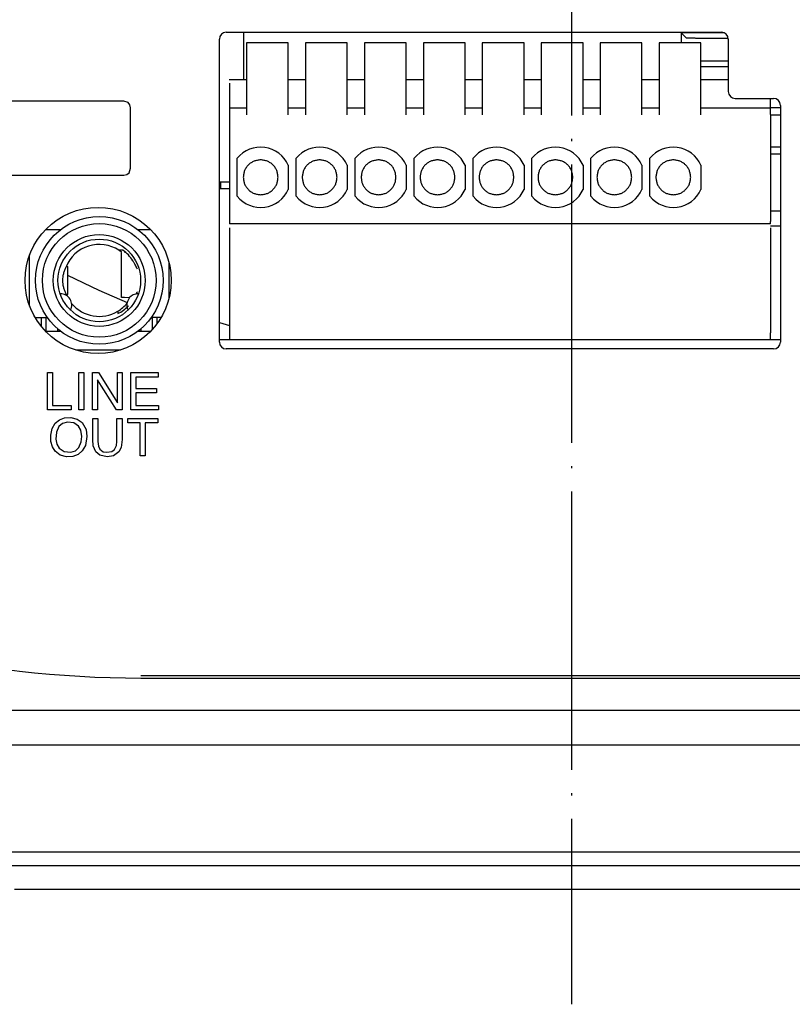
# Model space of a CAD drawing. Header units: inches. Extents: x -119 to 916, y -375 to 403.
# Tile 16 of 24: x 814 to 847, y -72 to -30. Entities that reach past the tile are written whole.
import ezdxf

# ---------------------------------------------------------------- set-up
doc = ezdxf.new("R2010")
doc.units = ezdxf.units.IN
doc.linetypes.add('DOT_CENTER', pattern=[14, 12, -1, 0, -1])
doc.layers.add('1', color=7, linetype='Continuous')

msp = doc.modelspace()

# ---------------------------------------------------------------- linework, layer by layer
at = {"color": 7, "linetype": 'Continuous'}
for p, q in [((822.8613, -30.55), (844.1913, -30.55)), ((823.6113, -32.6), (823.6113, -30.55)), ((822.5613, -43.9), (822.5613, -30.85)), ((844.3067, -30.5731), (842.4644, -30.5731)), ((842.4644, -30.5731), (842.6742, -30.7828)), ((842.4644, -30.5731), (842.4644, -30.9978)), ((843.674, -30.8), (844.4872, -30.8)), ((844.4913, -30.85), (844.4913, -33.1)), ((823.7313, -30.9978), (823.7313, -34.1011)), ((825.5313, -30.9978), (823.7313, -30.9978)), ((825.5313, -34.1011), (825.5313, -30.9978)), ((828.0713, -30.9978), (826.2713, -30.9978)), ((826.2713, -30.9978), (826.2713, -34.1011)), ((828.0713, -34.1011), (828.0713, -30.9978)), ((828.8113, -30.9978), (828.8113, -34.1011)), ((830.6113, -30.9978), (828.8113, -30.9978)), ((830.6113, -34.1011), (830.6113, -30.9978)), ((831.3513, -30.9978), (831.3513, -34.1011)), ((833.1513, -30.9978), (831.3513, -30.9978)), ((833.1513, -34.1011), (833.1513, -30.9978)), ((833.8913, -30.9978), (833.8913, -34.1011)), ((835.6913, -30.9978), (833.8913, -30.9978)), ((835.6913, -34.1011), (835.6913, -30.9978)), ((838.2313, -30.9978), (836.4313, -30.9978)), ((836.4313, -30.9978), (836.4313, -34.1011)), ((838.2313, -34.1011), (838.2313, -30.9978)), ((838.9713, -30.9978), (838.9713, -34.1011)), ((840.7713, -30.9978), (838.9713, -30.9978)), ((840.7713, -34.1011), (840.7713, -30.9978)), ((843.3113, -30.9978), (841.5113, -30.9978)), ((841.5113, -30.9978), (841.5113, -34.1011)), ((843.3113, -34.1011), (843.3113, -30.9978)), ((844.4913, -31.8), (843.674, -31.8)), ((843.3113, -32.0269), (844.4913, -32.0269)), ((823.7313, -32.6), (822.9901, -32.6)), ((826.2713, -32.6), (825.5313, -32.6)), ((828.8113, -32.6), (828.0713, -32.6)), ((831.3513, -32.6), (830.6113, -32.6)), ((833.8913, -32.6), (833.1513, -32.6)), ((836.4313, -32.6), (835.6913, -32.6)), ((838.9713, -32.6), (838.2313, -32.6)), ((841.5113, -32.6), (840.7713, -32.6)), ((844.4913, -32.6), (843.3113, -32.6)), ((822.9913, -32.7482), (822.9913, -33.8)), ((818.4385, -33.5128), (802.9373, -33.5128)), ((844.7913, -33.4), (846.4413, -33.4)), ((846.3113, -33.8), (846.3113, -33.4)), ((818.7389, -36.4135), (818.7389, -33.8132)), ((822.9913, -33.8), (822.9913, -34.1)), ((822.9913, -33.8), (823.7313, -33.8)), ((825.5313, -33.8), (826.2713, -33.8)), ((828.0713, -33.8), (828.8113, -33.8)), ((830.6113, -33.8), (831.3513, -33.8)), ((833.1513, -33.8), (833.8913, -33.8)), ((835.6913, -33.8), (836.4313, -33.8)), ((838.2313, -33.8), (838.9713, -33.8)), ((840.7713, -33.8), (841.5113, -33.8)), ((843.3113, -33.8), (846.3113, -33.8)), ((846.7413, -33.8), (846.3113, -33.8)), ((846.7413, -33.7), (846.7413, -43.9)), ((822.9913, -34.1), (822.9913, -38.7)), ((846.3113, -34.1), (846.3113, -38.7)), ((846.3113, -34.1011), (846.7413, -34.1011)), ((846.7413, -35.4989), (846.3113, -35.4989)), ((823.3313, -37.6185), (823.3313, -35.9815)), ((825.8713, -37.6185), (825.8713, -35.9815)), ((828.4113, -37.6185), (828.4113, -35.9815)), ((830.9513, -37.6185), (830.9513, -35.9815)), ((833.4913, -37.6185), (833.4913, -35.9815)), ((836.0313, -37.6185), (836.0313, -35.9815)), ((838.5713, -37.6185), (838.5713, -35.9815)), ((841.1113, -37.6185), (841.1113, -35.9815)), ((846.7413, -35.8), (846.3113, -35.8)), ((825.5313, -36.2766), (825.5313, -37.3233)), ((828.0713, -36.2766), (828.0713, -37.3233)), ((830.6113, -36.2766), (830.6113, -37.3233)), ((833.1513, -36.2766), (833.1513, -37.3233)), ((835.6913, -36.2766), (835.6913, -37.3233)), ((838.2313, -36.2766), (838.2313, -37.3233)), ((840.7713, -36.2766), (840.7713, -37.3233)), ((843.3113, -36.2766), (843.3113, -37.3233)), ((802.9373, -36.7125), (818.4385, -36.7125)), ((822.5613, -37), (822.9913, -37)), ((822.9913, -37.3), (822.5613, -37.3)), ((822.6113, -37), (822.6113, -37.3)), ((822.6113, -37), (822.6113, -37.3)), ((846.7413, -38.265), (846.3113, -38.265)), ((846.3113, -38.8), (822.9913, -38.8)), ((822.9913, -38.975), (822.9913, -43.5)), ((846.7413, -38.9), (846.3113, -38.9)), ((846.3113, -38.975), (846.3113, -43.5)), ((815.0826, -39.0449), (815.7371, -39.0449)), ((819.0371, -39.0449), (819.5915, -39.0449)), ((814.3871, -42.3494), (814.3871, -40.1403)), ((818.4055, -39.9449), (818.2312, -39.9449)), ((818.3371, -40.0425), (818.3371, -41.9742)), ((818.5325, -40.0449), (818.4672, -40.0449)), ((815.9579, -40.6449), (816.0371, -40.6449)), ((816.0371, -41.8449), (816.0371, -40.6449)), ((819.0318, -40.7525), (819.0182, -40.7369)), ((820.3871, -40.4575), (820.3871, -42.0323)), ((815.9832, -41.9017), (815.9531, -41.8332)), ((815.9579, -41.8449), (816.0371, -41.8449)), ((818.4672, -41.973), (818.695, -41.9859)), ((819.0182, -41.7528), (819.0318, -41.7372)), ((820.3871, -41.8801), (820.422, -41.882)), ((814.6237, -42.8449), (815.1505, -42.8449)), ((814.8871, -42.8449), (814.8871, -43.2248)), ((815.0871, -42.8449), (815.0871, -43.4449)), ((818.1861, -42.5731), (818.1861, -42.6753)), ((820.0505, -42.8449), (819.6237, -42.8449)), ((819.6871, -43.3425), (819.6871, -42.8449)), ((819.8871, -43.0942), (819.8871, -42.8449)), ((822.5613, -43.0617), (822.9913, -43.1917)), ((815.5871, -43.4449), (815.0826, -43.4449)), ((815.5871, -43.3239), (815.5871, -43.4449)), ((815.7371, -43.4449), (815.5871, -43.4449)), ((819.1871, -43.4449), (819.0371, -43.4449)), ((819.1871, -43.4449), (819.1871, -43.3239)), ((819.5915, -43.4449), (819.1871, -43.4449)), ((822.9913, -43.8), (822.5613, -43.8)), ((846.3113, -43.8), (822.9913, -43.8)), ((846.7413, -43.8), (846.3113, -43.8)), ((818.2976, -44.2449), (816.3766, -44.2449)), ((846.4413, -44.2), (822.8613, -44.2)), ((815.1491, -45.2178), (815.3672, -45.2178)), ((815.1491, -46.8211), (815.1491, -45.2178)), ((815.3672, -45.2178), (815.3672, -46.631)), ((816.4992, -45.2178), (816.718, -45.2178)), ((816.4992, -46.8211), (816.4992, -45.2178)), ((816.718, -45.2178), (816.718, -46.8211)), ((817.0983, -45.2178), (817.356, -45.2178)), ((817.0983, -46.8211), (817.0983, -45.2178)), ((817.356, -45.2178), (818.1656, -46.518)), ((818.1656, -46.518), (818.1656, -45.2178)), ((818.1656, -45.2178), (818.373, -45.2178)), ((818.373, -45.2178), (818.373, -46.8211)), ((818.752, -45.2178), (819.9192, -45.2178)), ((818.752, -46.8211), (818.752, -45.2178)), ((819.9192, -45.2178), (819.9192, -45.4142)), ((818.1288, -46.8211), (817.3078, -45.5237)), ((817.3078, -45.5237), (817.3078, -46.8211)), ((819.9192, -45.4142), (818.9625, -45.4142)), ((818.9625, -45.4142), (818.9625, -45.902)), ((818.9625, -45.902), (819.8472, -45.902)), ((819.8472, -46.0866), (818.9625, -46.0866)), ((818.9625, -46.0866), (818.9625, -46.631)), ((819.8472, -45.902), (819.8472, -46.0866)), ((815.3672, -46.631), (816.1795, -46.631)), ((816.1795, -46.631), (816.1795, -46.8211)), ((818.9625, -46.631), (819.9367, -46.631)), ((819.9367, -46.631), (819.9367, -46.8211)), ((816.1795, -46.8211), (815.1491, -46.8211)), ((816.718, -46.8211), (816.4992, -46.8211)), ((817.3078, -46.8211), (817.0983, -46.8211)), ((818.373, -46.8211), (818.1288, -46.8211)), ((819.9367, -46.8211), (818.752, -46.8211)), ((817.1025, -48.0979), (817.1025, -47.1946)), ((817.1025, -47.1946), (817.3247, -47.1946)), ((817.3247, -47.1946), (817.3247, -48.1868)), ((818.146, -48.1868), (818.146, -47.1946)), ((818.146, -47.1946), (818.3661, -47.1946)), ((818.3661, -47.1946), (818.3661, -48.0979)), ((818.6114, -47.3854), (818.6114, -47.1946)), ((818.6114, -47.1946), (819.913, -47.1946)), ((819.153, -47.3854), (818.6114, -47.3854)), ((819.153, -48.7986), (819.153, -47.3854)), ((819.913, -47.3854), (819.3714, -47.3854)), ((819.3714, -47.3854), (819.3714, -48.7986)), ((819.913, -47.1946), (819.913, -47.3854)), ((819.3714, -48.7986), (819.153, -48.7986)), ((819.1744, -58.38), (856.2829, -58.38)), ((856.2828, -58.28), (819.1746, -58.28)), ((870.7303, -59.78), (804.7271, -59.78)), ((804.7398, -61.2667), (870.7175, -61.2667)), ((804.7288, -65.8701), (870.7285, -65.8701)), ((804.4094, -66.4564), (871.0479, -66.4564)), ((861.7287, -67.5), (813.7287, -67.5))]:
    msp.add_line(p, q, dxfattribs=at)
for points in [[(818.7388, -33.8132), (818.7095, -33.6837), (818.6304, -33.5823), (818.4385, -33.5128)], [(818.4385, -36.7125), (818.5681, -36.6833), (818.6695, -36.6047), (818.7389, -36.4135)], [(818.5967, -42.2141), (817.3778, -41.6745), (816.0371, -41.032)], [(815.4894, -48.6084), (815.3701, -48.4192), (815.3054, -48.1871), (815.2956, -47.918), (815.3553, -47.6312), (815.4919, -47.3985)], [(815.4918, -47.3985), (815.6705, -47.2486), (815.8934, -47.1677), (816.1584, -47.155), (816.4401, -47.2211), (816.655, -47.3723)], [(816.4981, -47.5315), (816.295, -47.3817), (816.0173, -47.3484), (815.8081, -47.4089), (815.6514, -47.5474)], [(816.6549, -47.3723), (816.8174, -47.6655), (816.8565, -47.9704)], [(815.6513, -47.5474), (815.5456, -47.7835), (815.5221, -48.0866), (815.5634, -48.305), (815.6579, -48.4755)], [(816.6356, -47.9732), (816.5926, -47.7009), (816.4982, -47.5315)], [(816.5095, -48.4445), (816.6112, -48.2075), (816.6357, -47.9732)], [(816.8564, -47.9704), (816.7931, -48.354), (816.655, -48.5912)], [(817.2358, -48.6374), (817.1283, -48.3795), (817.1025, -48.0979)], [(817.3244, -48.1868), (817.3524, -48.3931), (817.4125, -48.5147)], [(818.0474, -48.5299), (818.1269, -48.365), (818.146, -48.1868)], [(818.3661, -48.0979), (818.3252, -48.4444), (818.2352, -48.6374)], [(816.6549, -48.5912), (816.4732, -48.7451), (816.2461, -48.8285), (815.9795, -48.8414), (815.7025, -48.7705), (815.4895, -48.6084)], [(815.6579, -48.4755), (815.8672, -48.6182), (816.1563, -48.6495), (816.3586, -48.5872), (816.5096, -48.4445)], [(817.7335, -48.8406), (817.4074, -48.7767), (817.2358, -48.6374)], [(817.4124, -48.5147), (817.5571, -48.626), (817.7157, -48.6525)], [(817.7155, -48.6525), (817.9304, -48.6142), (818.0475, -48.5299)], [(818.2351, -48.6374), (818.0024, -48.8011), (817.7336, -48.8406)]]:
    msp.add_lwpolyline(points, dxfattribs=at)
for centre, radius in [((817.3371, -41.2449), 3.15), ((817.3871, -41.2449), 2.75), ((817.3871, -41.2449), 2.45), ((817.3871, -41.2449), 1.98), ((817.3871, -41.2449), 1.78)]:
    msp.add_circle(centre, radius, dxfattribs=at)
for centre, radius, start, end in [((822.8613, -30.85), 0.3, 90, 180), ((844.1913, -30.85), 0.3, 0, 90), ((844.7913, -33.1), 0.3, 180, 270), ((846.4413, -33.7), 0.3, 0, 90), ((824.3413, -36.8), 1.3, 23.73959, 140.97971), ((826.8813, -36.8), 1.3, 23.73959, 140.97971), ((829.4213, -36.8), 1.3, 23.73959, 140.97971), ((831.9613, -36.8), 1.3, 23.73959, 140.97971), ((834.5013, -36.8), 1.3, 23.73959, 140.97971), ((837.0413, -36.8), 1.3, 23.73959, 140.97971), ((839.5813, -36.8), 1.3, 23.73959, 140.97971), ((842.1213, -36.8), 1.3, 23.73959, 140.97971), ((824.3413, -36.8), 1.3, 219.02029, 336.26041), ((826.8813, -36.8), 1.3, 219.02029, 336.26041), ((829.4213, -36.8), 1.3, 219.02029, 336.26041), ((831.9613, -36.8), 1.3, 219.02029, 336.26041), ((834.5013, -36.8), 1.3, 219.02029, 336.26041), ((837.0413, -36.8), 1.3, 219.02029, 336.26041), ((839.5813, -36.8), 1.3, 219.02029, 336.26041), ((842.1213, -36.8), 1.3, 219.02029, 336.26041), ((817.3871, -41.2449), 1.55, 57.00411, 157.69269), ((817.3871, -41.2449), 1.55, 51.44298, 57.00411), ((819.1744, -12.38), 46, 218.34227, 270), ((815.7125, -42.3072), 0.4875, 333.62418, 90.06132), ((819.0616, -42.3072), 0.4875, 116.39567, 206.41211), ((819.0616, -42.3072), 0.4875, 88.82102, 116.39567), ((817.3871, -41.2449), 1.55, 219.70926, 301.0298), ((817.3871, -41.2449), 1.55, 301.0298, 320.73197), ((822.8613, -43.9), 0.3, 180, 270), ((846.4413, -43.9), 0.3, 270, 0)]:
    msp.add_arc(centre, radius, start, end, dxfattribs=at)
for points, knots in [([(842.6742, -30.7828), (842.6852, -30.7846), (842.7071, -30.7881), (842.7421, -30.7887), (842.7787, -30.7902), (842.8212, -30.7917), (842.8681, -30.793), (842.9232, -30.7941), (842.982, -30.7951), (843.0479, -30.7962), (843.117, -30.7971), (843.1917, -30.7978), (843.2689, -30.7985), (843.3762, -30.7992), (843.5113, -30.7999), (843.6198, -30.7999), (843.674, -30.8)], [0, 0, 0, 0, 0.0332686, 0.0666003, 0.1048477, 0.1430623, 0.1942989, 0.2455502, 0.3082566, 0.3709573, 0.4432168, 0.5154782, 0.5951017, 0.6747245, 0.8375095, 1.0002944, 1.0002944, 1.0002944, 1.0002944]), ([(843.674, -31.8), (843.6123, -31.8), (843.4887, -31.8001), (843.3651, -31.8009), (843.3033, -31.8012)], [0, 0, 0, 0, 0.18537392, 0.3707478, 0.3707478, 0.3707478, 0.3707478]), ([(846.3113, -34.1), (846.3113, -34.0805), (846.3113, -34.0422), (846.3113, -33.9867), (846.3113, -33.9355), (846.3113, -33.8904), (846.3113, -33.8536), (846.3113, -33.8269), (846.3113, -33.8102), (846.3113, -33.8026), (846.3113, -33.8)], [0, 0, 0, 0, 0.05857609, 0.114806, 0.16650461, 0.21213293, 0.24999933, 0.2771616, 0.29206973, 0.29999763, 0.29999763, 0.29999763, 0.29999763]), ([(824.3413, -36.05), (824.2924, -36.0556), (824.1953, -36.0667), (824.052, -36.1013), (823.9215, -36.1713), (823.808, -36.2666), (823.7126, -36.3802), (823.6427, -36.5106), (823.608, -36.654), (823.5969, -36.7511), (823.5913, -36.8)], [0, 0, 0, 0, 0.1477746, 0.2932053, 0.4392066, 0.5874465, 0.7356856, 0.8816862, 1.027116, 1.1748896, 1.1748896, 1.1748896, 1.1748896]), ([(825.0913, -36.8), (825.0858, -36.7511), (825.0747, -36.654), (825.04, -36.5106), (824.9701, -36.3802), (824.8747, -36.2666), (824.7612, -36.1713), (824.6307, -36.1013), (824.4874, -36.0667), (824.3903, -36.0556), (824.3413, -36.05)], [0, 0, 0, 0, 0.1477736, 0.2932034, 0.439204, 0.5874431, 0.7356829, 0.8816843, 1.0271145, 1.1748887, 1.1748887, 1.1748887, 1.1748887]), ([(826.8813, -36.05), (826.8324, -36.0556), (826.7353, -36.0667), (826.592, -36.1013), (826.4615, -36.1713), (826.348, -36.2666), (826.2526, -36.3802), (826.1827, -36.5106), (826.148, -36.654), (826.1369, -36.7511), (826.1313, -36.8)], [0, 0, 0, 0, 0.1477746, 0.2932053, 0.4392066, 0.5874465, 0.7356856, 0.8816862, 1.027116, 1.1748896, 1.1748896, 1.1748896, 1.1748896]), ([(827.6313, -36.8), (827.6258, -36.7511), (827.6147, -36.654), (827.58, -36.5106), (827.5101, -36.3802), (827.4147, -36.2666), (827.3012, -36.1713), (827.1707, -36.1013), (827.0274, -36.0667), (826.9303, -36.0556), (826.8813, -36.05)], [0, 0, 0, 0, 0.1477736, 0.2932034, 0.439204, 0.5874431, 0.7356829, 0.8816843, 1.0271145, 1.1748887, 1.1748887, 1.1748887, 1.1748887]), ([(829.4213, -36.05), (829.3724, -36.0556), (829.2753, -36.0667), (829.132, -36.1013), (829.0015, -36.1713), (828.888, -36.2666), (828.7926, -36.3802), (828.7227, -36.5106), (828.688, -36.654), (828.6769, -36.7511), (828.6713, -36.8)], [0, 0, 0, 0, 0.1477746, 0.2932053, 0.4392066, 0.5874465, 0.7356856, 0.8816862, 1.027116, 1.1748896, 1.1748896, 1.1748896, 1.1748896]), ([(830.1713, -36.8), (830.1658, -36.7511), (830.1547, -36.654), (830.12, -36.5106), (830.0501, -36.3802), (829.9547, -36.2666), (829.8412, -36.1713), (829.7107, -36.1013), (829.5674, -36.0667), (829.4703, -36.0556), (829.4213, -36.05)], [0, 0, 0, 0, 0.1477736, 0.2932034, 0.439204, 0.5874431, 0.7356829, 0.8816843, 1.0271145, 1.1748887, 1.1748887, 1.1748887, 1.1748887]), ([(831.9613, -36.05), (831.9124, -36.0556), (831.8153, -36.0667), (831.672, -36.1013), (831.5415, -36.1713), (831.428, -36.2666), (831.3326, -36.3802), (831.2627, -36.5106), (831.228, -36.654), (831.2169, -36.7511), (831.2113, -36.8)], [0, 0, 0, 0, 0.1477746, 0.2932053, 0.4392067, 0.5874465, 0.7356853, 0.8816857, 1.0271156, 1.1748892, 1.1748892, 1.1748892, 1.1748892]), ([(832.7113, -36.8), (832.7058, -36.7511), (832.6947, -36.654), (832.66, -36.5106), (832.5901, -36.3802), (832.4947, -36.2666), (832.3812, -36.1713), (832.2507, -36.1013), (832.1074, -36.0667), (832.0103, -36.0556), (831.9613, -36.05)], [0, 0, 0, 0, 0.1477736, 0.2932034, 0.4392039, 0.5874428, 0.7356828, 0.8816845, 1.0271147, 1.1748888, 1.1748888, 1.1748888, 1.1748888]), ([(834.5013, -36.05), (834.4524, -36.0556), (834.3553, -36.0667), (834.212, -36.1013), (834.0815, -36.1713), (833.968, -36.2666), (833.8726, -36.3802), (833.8027, -36.5106), (833.768, -36.654), (833.7569, -36.7511), (833.7513, -36.8)], [0, 0, 0, 0, 0.1477743, 0.2932048, 0.4392062, 0.5874461, 0.735685, 0.8816855, 1.0271153, 1.1748889, 1.1748889, 1.1748889, 1.1748889]), ([(835.2513, -36.8), (835.2458, -36.7511), (835.2347, -36.654), (835.2, -36.5106), (835.1301, -36.3802), (835.0347, -36.2666), (834.9212, -36.1713), (834.7907, -36.1013), (834.6474, -36.0667), (834.5503, -36.0556), (834.5013, -36.05)], [0, 0, 0, 0, 0.1477736, 0.2932035, 0.439204, 0.5874429, 0.7356827, 0.8816841, 1.0271146, 1.1748889, 1.1748889, 1.1748889, 1.1748889]), ([(837.0413, -36.05), (836.9924, -36.0556), (836.8953, -36.0667), (836.752, -36.1013), (836.6215, -36.1713), (836.508, -36.2666), (836.4126, -36.3802), (836.3427, -36.5106), (836.308, -36.654), (836.2969, -36.7511), (836.2913, -36.8)], [0, 0, 0, 0, 0.1477743, 0.2932048, 0.4392062, 0.5874461, 0.735685, 0.8816855, 1.0271153, 1.1748889, 1.1748889, 1.1748889, 1.1748889]), ([(837.7913, -36.8), (837.7858, -36.7511), (837.7747, -36.654), (837.74, -36.5106), (837.6701, -36.3802), (837.5747, -36.2666), (837.4612, -36.1713), (837.3307, -36.1013), (837.1874, -36.0667), (837.0903, -36.0556), (837.0413, -36.05)], [0, 0, 0, 0, 0.1477736, 0.2932034, 0.4392039, 0.5874428, 0.7356827, 0.8816841, 1.0271146, 1.1748889, 1.1748889, 1.1748889, 1.1748889]), ([(839.5813, -36.05), (839.5324, -36.0556), (839.4353, -36.0667), (839.292, -36.1013), (839.1615, -36.1713), (839.048, -36.2666), (838.9526, -36.3802), (838.8827, -36.5106), (838.848, -36.654), (838.8369, -36.7511), (838.8313, -36.8)], [0, 0, 0, 0, 0.1477743, 0.2932047, 0.4392062, 0.5874462, 0.735685, 0.8816855, 1.0271154, 1.174889, 1.174889, 1.174889, 1.174889]), ([(840.3313, -36.8), (840.3258, -36.7511), (840.3147, -36.654), (840.28, -36.5106), (840.2101, -36.3802), (840.1147, -36.2666), (840.0012, -36.1713), (839.8707, -36.1013), (839.7274, -36.0667), (839.6303, -36.0556), (839.5813, -36.05)], [0, 0, 0, 0, 0.1477736, 0.2932034, 0.4392039, 0.5874428, 0.7356828, 0.8816842, 1.0271146, 1.1748889, 1.1748889, 1.1748889, 1.1748889]), ([(842.1213, -36.05), (842.0724, -36.0556), (841.9753, -36.0667), (841.832, -36.1013), (841.7015, -36.1713), (841.588, -36.2666), (841.4926, -36.3802), (841.4227, -36.5106), (841.388, -36.654), (841.3769, -36.7511), (841.3713, -36.8)], [0, 0, 0, 0, 0.1477743, 0.2932047, 0.4392062, 0.5874461, 0.735685, 0.8816855, 1.0271154, 1.174889, 1.174889, 1.174889, 1.174889]), ([(842.8713, -36.8), (842.8658, -36.7511), (842.8547, -36.654), (842.82, -36.5106), (842.7501, -36.3802), (842.6547, -36.2666), (842.5412, -36.1713), (842.4107, -36.1013), (842.2674, -36.0667), (842.1703, -36.0556), (842.1213, -36.05)], [0, 0, 0, 0, 0.1477736, 0.2932034, 0.4392039, 0.5874428, 0.7356827, 0.8816841, 1.0271146, 1.1748889, 1.1748889, 1.1748889, 1.1748889]), ([(823.5913, -36.8), (823.5969, -36.8489), (823.608, -36.946), (823.6427, -37.0893), (823.7126, -37.2198), (823.808, -37.3334), (823.9215, -37.4287), (824.052, -37.4987), (824.1953, -37.5333), (824.2924, -37.5444), (824.3413, -37.55)], [0, 0, 0, 0, 0.1477735, 0.2932034, 0.4392042, 0.5874431, 0.7356817, 0.8816822, 1.0271135, 1.1748881, 1.1748881, 1.1748881, 1.1748881]), ([(824.3413, -37.55), (824.3903, -37.5444), (824.4874, -37.5333), (824.6307, -37.4987), (824.7612, -37.4287), (824.8747, -37.3334), (824.9701, -37.2198), (825.04, -37.0893), (825.0747, -36.946), (825.0858, -36.8489), (825.0913, -36.8)], [0, 0, 0, 0, 0.1477742, 0.293205, 0.4392056, 0.5874441, 0.735683, 0.8816838, 1.0271137, 1.1748872, 1.1748872, 1.1748872, 1.1748872]), ([(826.1313, -36.8), (826.1369, -36.8489), (826.148, -36.946), (826.1827, -37.0893), (826.2526, -37.2198), (826.348, -37.3334), (826.4615, -37.4287), (826.592, -37.4987), (826.7353, -37.5333), (826.8324, -37.5444), (826.8813, -37.55)], [0, 0, 0, 0, 0.1477735, 0.2932034, 0.4392042, 0.5874431, 0.7356817, 0.8816822, 1.0271135, 1.1748881, 1.1748881, 1.1748881, 1.1748881]), ([(826.8813, -37.55), (826.9303, -37.5444), (827.0274, -37.5333), (827.1707, -37.4987), (827.3012, -37.4287), (827.4147, -37.3334), (827.5101, -37.2198), (827.58, -37.0893), (827.6147, -36.946), (827.6258, -36.8489), (827.6313, -36.8)], [0, 0, 0, 0, 0.1477742, 0.293205, 0.4392056, 0.5874441, 0.735683, 0.8816838, 1.0271137, 1.1748872, 1.1748872, 1.1748872, 1.1748872]), ([(828.6713, -36.8), (828.6769, -36.8489), (828.688, -36.946), (828.7227, -37.0893), (828.7926, -37.2198), (828.888, -37.3334), (829.0015, -37.4287), (829.132, -37.4987), (829.2753, -37.5333), (829.3724, -37.5444), (829.4213, -37.55)], [0, 0, 0, 0, 0.1477735, 0.2932034, 0.4392042, 0.5874431, 0.7356817, 0.8816822, 1.0271135, 1.1748881, 1.1748881, 1.1748881, 1.1748881]), ([(829.4213, -37.55), (829.4703, -37.5444), (829.5674, -37.5333), (829.7107, -37.4987), (829.8412, -37.4287), (829.9547, -37.3334), (830.0501, -37.2198), (830.12, -37.0893), (830.1547, -36.946), (830.1658, -36.8489), (830.1713, -36.8)], [0, 0, 0, 0, 0.1477742, 0.293205, 0.4392056, 0.5874441, 0.735683, 0.8816838, 1.0271137, 1.1748872, 1.1748872, 1.1748872, 1.1748872]), ([(831.2113, -36.8), (831.2169, -36.8489), (831.228, -36.946), (831.2627, -37.0893), (831.3326, -37.2198), (831.428, -37.3334), (831.5415, -37.4287), (831.672, -37.4987), (831.8153, -37.5333), (831.9124, -37.5444), (831.9613, -37.55)], [0, 0, 0, 0, 0.1477735, 0.2932035, 0.4392042, 0.5874427, 0.7356813, 0.8816819, 1.0271132, 1.1748878, 1.1748878, 1.1748878, 1.1748878]), ([(831.9613, -37.55), (832.0103, -37.5444), (832.1074, -37.5333), (832.2507, -37.4987), (832.3812, -37.4287), (832.4947, -37.3334), (832.5901, -37.2198), (832.66, -37.0893), (832.6947, -36.946), (832.7058, -36.8489), (832.7113, -36.8)], [0, 0, 0, 0, 0.1477742, 0.293205, 0.4392058, 0.5874445, 0.7356833, 0.881684, 1.0271139, 1.1748874, 1.1748874, 1.1748874, 1.1748874]), ([(833.7513, -36.8), (833.7569, -36.8489), (833.768, -36.946), (833.8027, -37.0893), (833.8726, -37.2198), (833.968, -37.3334), (834.0815, -37.4287), (834.212, -37.4987), (834.3553, -37.5333), (834.4524, -37.5444), (834.5013, -37.55)], [0, 0, 0, 0, 0.1477735, 0.2932035, 0.4392042, 0.5874429, 0.7356815, 0.8816821, 1.0271131, 1.1748875, 1.1748875, 1.1748875, 1.1748875]), ([(834.5013, -37.55), (834.5503, -37.5444), (834.6474, -37.5333), (834.7907, -37.4987), (834.9212, -37.4287), (835.0347, -37.3334), (835.1301, -37.2198), (835.2, -37.0893), (835.2347, -36.946), (835.2458, -36.8489), (835.2513, -36.8)], [0, 0, 0, 0, 0.1477744, 0.2932054, 0.4392061, 0.5874446, 0.7356833, 0.881684, 1.027114, 1.1748875, 1.1748875, 1.1748875, 1.1748875]), ([(836.2913, -36.8), (836.2969, -36.8489), (836.308, -36.946), (836.3427, -37.0893), (836.4126, -37.2198), (836.508, -37.3334), (836.6215, -37.4287), (836.752, -37.4987), (836.8953, -37.5333), (836.9924, -37.5444), (837.0413, -37.55)], [0, 0, 0, 0, 0.1477735, 0.2932034, 0.4392041, 0.5874429, 0.7356814, 0.881682, 1.0271131, 1.1748875, 1.1748875, 1.1748875, 1.1748875]), ([(837.0413, -37.55), (837.0903, -37.5444), (837.1874, -37.5333), (837.3307, -37.4987), (837.4612, -37.4287), (837.5747, -37.3334), (837.6701, -37.2198), (837.74, -37.0893), (837.7747, -36.946), (837.7858, -36.8489), (837.7913, -36.8)], [0, 0, 0, 0, 0.1477744, 0.2932054, 0.439206, 0.5874446, 0.7356833, 0.881684, 1.027114, 1.1748875, 1.1748875, 1.1748875, 1.1748875]), ([(838.8313, -36.8), (838.8369, -36.8489), (838.848, -36.946), (838.8827, -37.0893), (838.9526, -37.2198), (839.048, -37.3334), (839.1615, -37.4287), (839.292, -37.4987), (839.4353, -37.5333), (839.5324, -37.5444), (839.5813, -37.55)], [0, 0, 0, 0, 0.1477735, 0.2932034, 0.4392041, 0.5874429, 0.7356815, 0.8816822, 1.0271132, 1.1748876, 1.1748876, 1.1748876, 1.1748876]), ([(839.5813, -37.55), (839.6303, -37.5444), (839.7274, -37.5333), (839.8707, -37.4987), (840.0012, -37.4287), (840.1147, -37.3334), (840.2101, -37.2198), (840.28, -37.0893), (840.3147, -36.946), (840.3258, -36.8489), (840.3313, -36.8)], [0, 0, 0, 0, 0.1477744, 0.2932054, 0.439206, 0.5874446, 0.7356834, 0.8816841, 1.027114, 1.1748875, 1.1748875, 1.1748875, 1.1748875]), ([(841.3713, -36.8), (841.3769, -36.8489), (841.388, -36.946), (841.4227, -37.0893), (841.4926, -37.2198), (841.588, -37.3334), (841.7015, -37.4287), (841.832, -37.4987), (841.9753, -37.5333), (842.0724, -37.5444), (842.1213, -37.55)], [0, 0, 0, 0, 0.1477735, 0.2932034, 0.4392041, 0.5874429, 0.7356815, 0.8816822, 1.0271132, 1.1748875, 1.1748875, 1.1748875, 1.1748875]), ([(842.1213, -37.55), (842.1703, -37.5444), (842.2674, -37.5333), (842.4107, -37.4987), (842.5412, -37.4287), (842.6547, -37.3334), (842.7501, -37.2198), (842.82, -37.0893), (842.8547, -36.946), (842.8658, -36.8489), (842.8713, -36.8)], [0, 0, 0, 0, 0.1477744, 0.2932054, 0.439206, 0.5874446, 0.7356833, 0.881684, 1.027114, 1.1748875, 1.1748875, 1.1748875, 1.1748875]), ([(822.9913, -38.7), (822.9913, -38.7065), (822.9913, -38.7193), (822.9913, -38.7378), (822.9913, -38.7548), (822.9913, -38.7698), (822.9913, -38.7821), (822.9913, -38.791), (822.9913, -38.7966), (822.9913, -38.7991), (822.9913, -38.8)], [0, 0, 0, 0, 0.01952586, 0.03826991, 0.05550333, 0.07071346, 0.08333654, 0.09239092, 0.09735976, 0.10000169, 0.10000169, 0.10000169, 0.10000169]), ([(846.3113, -38.8), (846.3113, -38.7991), (846.3113, -38.7966), (846.3113, -38.791), (846.3113, -38.7821), (846.3113, -38.7698), (846.3113, -38.7548), (846.3113, -38.7378), (846.3113, -38.7193), (846.3113, -38.7065), (846.3113, -38.7)], [0, 0, 0, 0, 0.00264194, 0.00761077, 0.01666515, 0.02928823, 0.04449836, 0.06173179, 0.08047583, 0.10000169, 0.10000169, 0.10000169, 0.10000169]), ([(818.832, -40.3945), (818.7719, -40.3091), (818.6518, -40.1383), (818.4876, -40.0093), (818.4055, -39.9449)], [0, 0, 0, 0, 0.31140705, 0.62270802, 0.62270802, 0.62270802, 0.62270802]), ([(815.9531, -41.8332), (815.934, -41.7859), (815.8958, -41.6912), (815.8495, -41.5459), (815.8245, -41.3959), (815.8169, -41.2449), (815.8244, -41.094), (815.8495, -40.944), (815.8957, -40.7987), (815.934, -40.7038), (815.9531, -40.6565)], [0, 0, 0, 0, 0.152929, 0.3065498, 0.4561487, 0.6078252, 0.7593394, 0.9087795, 1.0625629, 1.2156515, 1.2156515, 1.2156515, 1.2156515]), ([(819.0182, -40.7369), (819.0133, -40.7276), (819.003, -40.7083), (818.9776, -40.6596), (818.9416, -40.5868), (818.9001, -40.5078), (818.862, -40.4433), (818.842, -40.4107), (818.832, -40.3945)], [0, 0, 0, 0, 0.03182739, 0.06533219, 0.16500196, 0.27545227, 0.3327414, 0.38996742, 0.38996742, 0.38996742, 0.38996742]), ([(818.3401, -41.9567), (818.3391, -41.9574), (818.3372, -41.9586), (818.3414, -41.9627), (818.3495, -41.9626), (818.3631, -41.9654), (818.3822, -41.967), (818.4065, -41.9691), (818.4354, -41.971), (818.4563, -41.9723), (818.4672, -41.973)], [0, 0, 0, 0, 0.00287408, 0.00543697, 0.01364304, 0.02767668, 0.04667452, 0.07103666, 0.10085853, 0.13372556, 0.13372556, 0.13372556, 0.13372556]), ([(818.9781, -41.8305), (818.9831, -41.8202), (818.9926, -41.8006), (819.0042, -41.7777), (819.0128, -41.7623), (819.0165, -41.7559), (819.0182, -41.7528)], [0, 0, 0, 0, 0.034375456, 0.065351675, 0.076701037, 0.0874554, 0.0874554, 0.0874554, 0.0874554]), ([(818.1861, -42.6753), (818.2693, -42.6297), (818.4356, -42.5386), (818.5722, -42.4071), (818.6405, -42.3413)], [0, 0, 0, 0, 0.2831, 0.56618159, 0.56618159, 0.56618159, 0.56618159]), ([(822.9913, -43.5), (822.9913, -43.5195), (822.9913, -43.5578), (822.9913, -43.6133), (822.9913, -43.6645), (822.9913, -43.7095), (822.9913, -43.7464), (822.9913, -43.7731), (822.9913, -43.7897), (822.9913, -43.7973), (822.9913, -43.8)], [0, 0, 0, 0, 0.05857425, 0.11480227, 0.16650061, 0.21212921, 0.24999758, 0.2771616, 0.29207002, 0.29999763, 0.29999763, 0.29999763, 0.29999763]), ([(846.3113, -43.8), (846.3113, -43.7973), (846.3113, -43.7897), (846.3113, -43.7731), (846.3113, -43.7464), (846.3113, -43.7095), (846.3113, -43.6645), (846.3113, -43.6133), (846.3113, -43.5578), (846.3113, -43.5195), (846.3113, -43.5)], [0, 0, 0, 0, 0.0079276, 0.02283603, 0.05000005, 0.08786842, 0.13349701, 0.18519536, 0.24142337, 0.29999763, 0.29999763, 0.29999763, 0.29999763])]:
    msp.add_open_spline(points, degree=3, knots=knots, dxfattribs=at)
at = {"layer": '1', "color": 2, "linetype": 'DOT_CENTER'}
msp.add_line((837.7287, 76.557), (837.7287, -72.443), dxfattribs=at)

doc.saveas('drawing.dxf')
